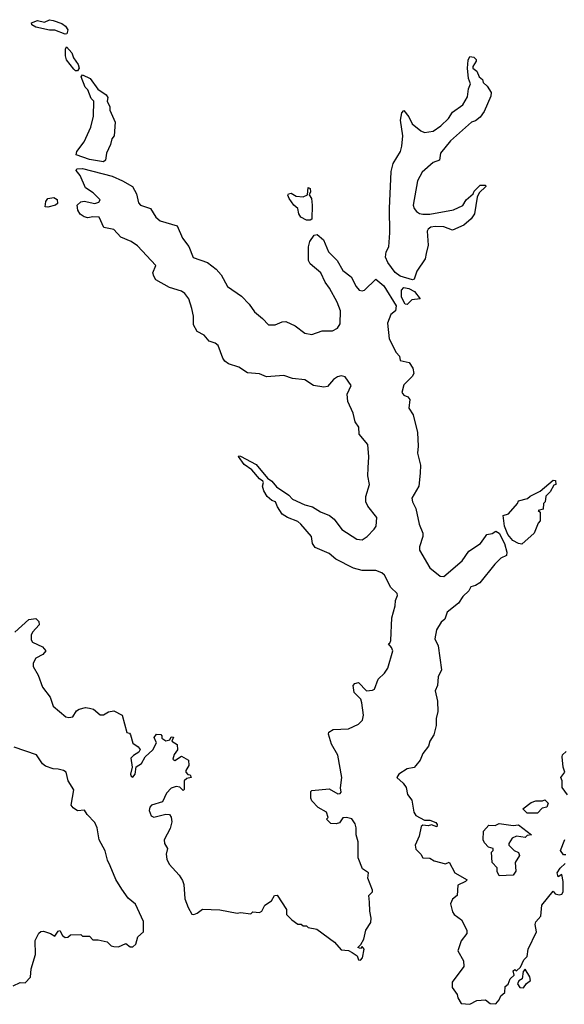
# Model space of a CAD drawing. Extents: x 2673234 to 2760940, y 830506 to 955455.
# Tile 23 of 62: x 2729243 to 2732380, y 835078 to 840754. Entities that reach past the tile are written whole.
import ezdxf

# ---------------------------------------------------------------- set-up
doc = ezdxf.new("R2010")
doc.units = 0

msp = doc.modelspace()

# ---------------------------------------------------------------- linework, layer by layer
at = {"layer": '0CON10XD'}
for points in [[(2729505, 840670.8), (2729445, 840693.3), (2729413.9, 840693.9), (2729335, 840711.4), (2729312.5, 840725), (2729310, 840735), (2729345, 840750), (2729385, 840738.8), (2729415, 840754), (2729435, 840750), (2729485, 840731.2), (2729506.4, 840716.4), (2729520.6, 840695), (2729515, 840672), (2729505, 840670.8)], [(2729575, 840460), (2729565, 840460), (2729555, 840468.8), (2729512.7, 840522.7), (2729506.9, 840545), (2729507.5, 840585), (2729513.3, 840596.7), (2729543.6, 840563.6), (2729553.1, 840535), (2729578.9, 840495), (2729585.6, 840474.4), (2729575, 840460)], [(2731505, 839253.8), (2731435, 839276.2), (2731405.7, 839295.7), (2731363.1, 839355), (2731350, 839385), (2731354, 839415), (2731368.9, 839445), (2731375.6, 839525), (2731371.9, 839665), (2731382.1, 839877.9), (2731394.2, 839925), (2731435.4, 839994.6), (2731444.5, 840025.5), (2731450.6, 840085), (2731435.7, 840175), (2731443.6, 840216.4), (2731455, 840230), (2731483.8, 840193.8), (2731504.2, 840154.2), (2731553.9, 840113.9), (2731575, 840103.8), (2731625, 840112), (2731667.9, 840142.1), (2731713.3, 840185), (2731735, 840220), (2731795, 840262.5), (2731821.2, 840308.8), (2731827.5, 840355), (2731840, 840385), (2731828, 840415), (2731822.9, 840475), (2731825, 840520), (2731835, 840542.5), (2731857.7, 840537.7), (2731872.5, 840525), (2731872.5, 840515), (2731853.3, 840485), (2731853.6, 840473.6), (2731876.4, 840456.4), (2731890, 840425), (2731908.3, 840408.3), (2731911.7, 840391.7), (2731935, 840370), (2731957.5, 840335), (2731957, 840313), (2731917.5, 840225), (2731895, 840192.5), (2731868.3, 840171.7), (2731845, 840162.5), (2731723.3, 840055), (2731667.5, 839985), (2731660, 839945), (2731625, 839931.2), (2731561.2, 839875), (2731534.4, 839825.6), (2731508.6, 839685), (2731514.2, 839665), (2731529.1, 839649.1), (2731545, 839636), (2731565, 839632.9), (2731605, 839632.5), (2731742.3, 839657.7), (2731795, 839682.5), (2731813.6, 839716.4), (2731855, 839750), (2731860, 839765), (2731895, 839800), (2731925, 839800), (2731927, 839793), (2731890, 839755), (2731878.3, 839731.7), (2731862.5, 839635), (2731842.5, 839605), (2731800.7, 839569.3), (2731735, 839541.2), (2731685, 839560.6), (2731635, 839562.5), (2731611.3, 839558.7), (2731595, 839546.2), (2731590.6, 839535), (2731595.6, 839455), (2731585, 839406.7), (2731579.2, 839375), (2731530, 839305), (2731515, 839257.5), (2731505, 839253.8)], [(2729725, 839934.2), (2729645, 839947.8), (2729567.5, 839975), (2729572.5, 839995), (2729615, 840050), (2729652.5, 840135), (2729668.3, 840198.3), (2729670, 840285), (2729655, 840300), (2729635, 840350), (2729620, 840365), (2729596.2, 840425), (2729605, 840436), (2729648, 840415), (2729693.7, 840353.7), (2729741.2, 840321.2), (2729750, 840305), (2729747.5, 840285), (2729761.7, 840251.7), (2729763, 840233), (2729793, 840163), (2729786.7, 840085), (2729773, 840067), (2729766, 840035), (2729743.3, 839985), (2729736.7, 839945), (2729725, 839934.2)], [(2731249.8, 838170.2), (2731253.6, 838233.6), (2731248.1, 838305), (2731197.5, 838365), (2731196.7, 838405), (2731175.5, 838435.5), (2731162.7, 838485), (2731132.2, 838552.2), (2731129.2, 838595), (2731152.9, 838645), (2731117.8, 838695), (2731095, 838701.2), (2731072.9, 838695), (2731050.6, 838679.4), (2731015, 838639.2), (2730995, 838634.7), (2730935, 838644.7), (2730885, 838677.3), (2730815, 838684.7), (2730765, 838701.8), (2730664.7, 838694.7), (2730625, 838713.1), (2730555, 838717.2), (2730505, 838751.6), (2730445, 838770.8), (2730424.4, 838784.4), (2730412.4, 838802.4), (2730386.5, 838875), (2730369, 838889), (2730335, 838900), (2730305.5, 838935), (2730265, 838955.5), (2730243.4, 838995), (2730243.6, 839045), (2730235, 839089.2), (2730216.2, 839145), (2730195, 839176.1), (2730175, 839188.7), (2730105, 839209.3), (2730027.8, 839255), (2730014.6, 839274.6), (2730010.4, 839295), (2730026.8, 839336.8), (2729920.8, 839450.8), (2729885.3, 839475.3), (2729825, 839500.9), (2729785.3, 839545.3), (2729728, 839555), (2729700, 839615), (2729665, 839618), (2729635, 839612.5), (2729615, 839617.1), (2729592, 839632), (2729577.1, 839655), (2729574.2, 839685), (2729595, 839704), (2729615, 839707.1), (2729675, 839694), (2729698.3, 839701.7), (2729706.2, 839715), (2729666.6, 839756.6), (2729621.9, 839785), (2729591.1, 839855), (2729568, 839885), (2729572.5, 839895), (2729605, 839896.4), (2729775, 839852.1), (2729835.4, 839825.4), (2729891.7, 839791.7), (2729915, 839750), (2729927.8, 839697.8), (2729938, 839685), (2729995.4, 839665.4), (2730027.1, 839615), (2730052, 839595), (2730149.4, 839565), (2730181.5, 839495), (2730217.1, 839447.1), (2730242.9, 839382.9), (2730325, 839354.6), (2730375, 839315.6), (2730402.6, 839282.6), (2730440, 839215), (2730519.6, 839159.6), (2730563.8, 839113.8), (2730595, 839069.5), (2730642, 839032), (2730675, 838995.4), (2730715, 838995.3), (2730755, 839011.5), (2730775, 839013.2), (2730829.8, 838989.7), (2730885, 838946.4), (2730925, 838939.5), (2730985, 838960.4), (2731045, 838960.9), (2731073.8, 838976.2), (2731089.4, 839000.6), (2731089.7, 839075), (2731071.1, 839125), (2731026.9, 839206.9), (2731001.5, 839241.5), (2730977.3, 839295), (2730916.7, 839346.7), (2730906.5, 839365), (2730906.5, 839445), (2730914.3, 839475.7), (2730938.3, 839511.7), (2730956.7, 839515), (2730992.5, 839485), (2731021.4, 839415), (2731071.4, 839365), (2731105, 839308.8), (2731151.7, 839271.7), (2731180, 839215), (2731198.8, 839195), (2731215, 839190.6), (2731228, 839195), (2731295, 839258.8), (2731339.5, 839219.5), (2731410.5, 839105), (2731407.5, 839075), (2731380, 839055), (2731360.5, 839005), (2731370.8, 838915), (2731411.2, 838835), (2731430, 838815), (2731435, 838790), (2731486.7, 838776.7), (2731507.5, 838745), (2731513.3, 838715), (2731503.9, 838696.1), (2731455, 838648.8), (2731443.6, 838605), (2731455, 838588.6), (2731479.3, 838579.3), (2731490, 838565), (2731484, 838515), (2731509.2, 838475), (2731533.8, 838375), (2731538.2, 838295), (2731534.1, 838255), (2731550.6, 838185), (2731550.4, 838139.6), (2731541.5, 838065), (2731502.3, 837995), (2731505.5, 837975), (2731524.6, 837935), (2731542.8, 837845), (2731564.2, 837794.2), (2731565.3, 837775), (2731545.3, 837715), (2731545.4, 837695), (2731605, 837594.4), (2731665, 837545.7), (2731685, 837543.3), (2731792, 837635), (2731829.1, 837690.9), (2731897.5, 837735), (2731925.8, 837774.2), (2731933.9, 837786.1), (2731965, 837792.5), (2731985, 837806.2), (2732005, 837794.2), (2732035.6, 837735), (2732047.8, 837685), (2732045.8, 837665), (2732015, 837649.2), (2731980, 837615), (2731892.4, 837507.6), (2731867.8, 837492.2), (2731840.8, 837485), (2731828.9, 837461.1), (2731795, 837428.1), (2731770.7, 837389.3), (2731705, 837338.1), (2731692.3, 837297.7), (2731669.5, 837280.5), (2731643.8, 837236.2), (2731634.7, 837185), (2731653.1, 837145), (2731671.5, 837005), (2731653.4, 836965), (2731649.1, 836915), (2731636.4, 836885), (2731649.3, 836825), (2731650.3, 836765), (2731641.2, 836725), (2731641.8, 836685), (2731628.1, 836631.9), (2731604.8, 836595.2), (2731598, 836565), (2731565, 836523.5), (2731548.8, 836485), (2731525.2, 836454.8), (2731515, 836443.3), (2731475, 836435.2), (2731425.7, 836405), (2731414.4, 836385), (2731452.4, 836352.4), (2731468.4, 836328.4), (2731477, 836287), (2731500.6, 836255), (2731512.5, 836185), (2731525, 836166.7), (2731575, 836138.8), (2731605, 836138.8), (2731640, 836125), (2731647.5, 836115), (2731645, 836100), (2731615, 836112.5), (2731595, 836106.2), (2731565, 836111.2), (2731555, 836103.3), (2731543.2, 836046.8), (2731521.1, 835995), (2731525, 835971.2), (2731553.3, 835943.3), (2731565, 835922.5), (2731605, 835920), (2731630, 835905), (2731695, 835887.5), (2731717, 835897), (2731750, 835835), (2731820, 835795), (2731811.2, 835785), (2731765.6, 835765), (2731763.3, 835705), (2731735, 835683.1), (2731723.3, 835656.7), (2731735, 835610.8), (2731745, 835595.8), (2731787.5, 835565), (2731817.5, 835505), (2731817.5, 835485), (2731785, 835442.5), (2731766.2, 835385), (2731798.8, 835328.8), (2731801.1, 835295), (2731734.3, 835205), (2731734.3, 835175), (2731763.3, 835135), (2731766.7, 835115), (2731785, 835082.5), (2731835, 835077.5), (2731875, 835100), (2731925, 835102.5), (2731953, 835083), (2731985, 835080), (2732005, 835102.5), (2732013.8, 835126.2), (2732036.7, 835145), (2732039.3, 835180.7), (2732056.4, 835193.6), (2732067.5, 835225), (2732090, 835245), (2732085, 835270), (2732095, 835277.5), (2732105, 835270), (2732128.3, 835291.7), (2732146.2, 835333.8), (2732165, 835353.3), (2732172, 835395), (2732220, 835495), (2732211.7, 835538.3), (2732216.2, 835553.8), (2732243.8, 835585), (2732251.2, 835648.8), (2732315, 835730), (2732327.5, 835715), (2732349.4, 835709.4), (2732365, 835712.7), (2732372.2, 835725), (2732372.9, 835785), (2732366.2, 835825), (2732345, 835812.5), (2732338.8, 835835), (2732355, 835862.5), (2732385, 835890)], [(2730915, 839597.5), (2730895, 839598.9), (2730862.9, 839615), (2730851.4, 839635), (2730845.6, 839665.6), (2730821.2, 839685), (2730795, 839722.5), (2730787.5, 839742.5), (2730790.7, 839749.3), (2730807, 839753), (2730835, 839737.5), (2730875, 839733.3), (2730900, 839745), (2730905, 839786.7), (2730915, 839780), (2730917.7, 839762.3), (2730910, 839745), (2730923.8, 839723.8), (2730928.1, 839685), (2730925, 839603.3), (2730915, 839597.5)], [(2729405, 839673.3), (2729390, 839675), (2729393.6, 839706.4), (2729405, 839722.5), (2729438.8, 839728.8), (2729458.3, 839718.3), (2729460, 839695), (2729450, 839685), (2729405, 839673.3)], [(2731475, 839112.5), (2731463.9, 839113.9), (2731442.7, 839155), (2731441.5, 839195), (2731455, 839210.6), (2731485, 839204.4), (2731516.1, 839186.1), (2731550, 839145), (2731501.3, 839138.7), (2731475, 839112.5)], [(2729215, 837223.3), (2729295, 837295.5), (2729335, 837302.2), (2729352.2, 837285), (2729355.7, 837265), (2729316.6, 837223.4), (2729308.5, 837205), (2729309.4, 837179.4), (2729316.7, 837165), (2729375, 837137.5), (2729392.5, 837115), (2729376.7, 837095), (2729335, 837072.5), (2729320.5, 837045), (2729321.2, 837025), (2729348.9, 836975), (2729375, 836905.8), (2729418.4, 836848.4), (2729435, 836795.7), (2729509.4, 836735), (2729525, 836730.7), (2729549.2, 836735), (2729570.6, 836769.4), (2729585, 836780), (2729621.7, 836788.3), (2729644.5, 836784.5), (2729668.5, 836778.5), (2729705.7, 836745.7), (2729725, 836746.9), (2729755, 836762.9), (2729785, 836768.6), (2729832.5, 836745), (2729860, 836645), (2729875, 836640), (2729880.7, 836630.7), (2729893.6, 836583.6), (2729925, 836562.5), (2729936.4, 836546.4), (2729929.5, 836530.5), (2729897.5, 836512.5), (2729883.9, 836496.1), (2729890, 836445), (2729882, 836405), (2729885, 836393.3), (2729895, 836387.5), (2729908, 836405), (2729913.3, 836446.7), (2729944.2, 836465.8), (2729966.1, 836503.9), (2730010, 836545), (2730030, 836585), (2730017.5, 836615), (2730030, 836635), (2730055, 836632.5), (2730062.5, 836625), (2730062.5, 836612.5), (2730085, 836596.7), (2730108.3, 836601.7), (2730115, 836620), (2730128.3, 836618.3), (2730120, 836595), (2730150, 836575), (2730152.5, 836545), (2730133, 836517), (2730125, 836490), (2730137, 836483), (2730175, 836507.5), (2730215.9, 836485.9), (2730217.5, 836455), (2730200, 836425), (2730200, 836415), (2730211.7, 836401.7), (2730225, 836400), (2730230, 836385), (2730205, 836380), (2730190, 836365), (2730190, 836315), (2730185, 836310), (2730165, 836330), (2730145, 836332.5), (2730115, 836323.3), (2730088.8, 836295), (2730066, 836244), (2730002, 836225), (2729992.5, 836215), (2729988.9, 836195), (2729999.2, 836165), (2730015, 836155.8), (2730085, 836173.8), (2730105, 836172.5), (2730115.8, 836155.8), (2730118.9, 836128.9), (2730109.3, 836090.7), (2730074.4, 836025), (2730077.5, 836005), (2730094, 835975), (2730086.9, 835943.1), (2730089.5, 835915), (2730103.8, 835885), (2730162.1, 835822.1), (2730181.4, 835791.4), (2730188.8, 835768.8), (2730193.6, 835685), (2730212.7, 835635), (2730235, 835598), (2730245.6, 835594.4), (2730265, 835603.3), (2730295, 835626.7), (2730395, 835622.5), (2730495, 835602.5), (2730515, 835607.5), (2730575, 835600), (2730585, 835610), (2730625, 835607.5), (2730637.5, 835615), (2730655, 835650), (2730692.5, 835675), (2730710, 835705), (2730725, 835707.5), (2730780, 835625), (2730780, 835595), (2730810, 835565), (2730845, 835540), (2730865, 835540), (2730875, 835530), (2730895, 835530), (2730905, 835520), (2730955, 835510), (2731056.4, 835436.4), (2731095, 835392.5), (2731137, 835387), (2731157, 835377), (2731186.4, 835356.4), (2731194.1, 835334.1), (2731205, 835332), (2731216.9, 835345), (2731226.2, 835395), (2731215, 835410), (2731205, 835400), (2731190, 835405), (2731208.3, 835421.7), (2731225, 835452.5), (2731236, 835505), (2731265, 835550), (2731267.9, 835575), (2731259.1, 835615), (2731257.3, 835667.3), (2731254.4, 835705), (2731274.2, 835725), (2731275.4, 835735), (2731248.6, 835805), (2731251.2, 835835), (2731218.1, 835858.1), (2731192.1, 835922.1), (2731193.1, 836015), (2731181.6, 836055), (2731181.6, 836095), (2731175, 836118.1), (2731155, 836146), (2731125.7, 836154.3), (2731105, 836152.5), (2731085, 836123.3), (2731065, 836117.5), (2731035, 836120), (2731010, 836145), (2731020, 836155), (2731010, 836185), (2730961.7, 836211.7), (2730925, 836250), (2730920, 836265), (2730920, 836305), (2730925, 836310), (2731025, 836320), (2731075, 836291.2), (2731088, 836292), (2731095, 836300), (2731090.6, 836325), (2731098.5, 836385), (2731075, 836513.3), (2731038, 836578), (2731020.8, 836635), (2731024.2, 836645.8), (2731047.7, 836662.3), (2731136.2, 836665), (2731195, 836692.9), (2731216.7, 836715), (2731223.1, 836745), (2731214, 836815), (2731207.3, 836837.3), (2731170, 836875), (2731163.3, 836915), (2731173.6, 836926.4), (2731195, 836932.5), (2731240, 836885), (2731275, 836888), (2731285.6, 836895), (2731308.5, 836951.5), (2731345, 836986.7), (2731362.3, 837015), (2731391.8, 837115), (2731385, 837134.3), (2731367.5, 837155), (2731375, 837158.8), (2731380.8, 837175), (2731386, 837305), (2731405.4, 837375), (2731407.1, 837405), (2731419.5, 837435), (2731417.1, 837445), (2731380.5, 837480.5), (2731345, 837552), (2731329.2, 837565), (2731295, 837579.1), (2731215, 837578.5), (2731165, 837591.4), (2731063.7, 837643.7), (2731025, 837676.5), (2730945, 837711.2), (2730928.8, 837735), (2730923.3, 837775), (2730862.9, 837845), (2730845, 837860.6), (2730785, 837884.4), (2730754, 837904), (2730727.5, 837945), (2730717.1, 837975), (2730695, 837982.2), (2730668.6, 838005), (2730648.3, 838038.3), (2730640.8, 838065), (2730647.5, 838085), (2730643.6, 838093.6), (2730625, 838106.2), (2730579.3, 838159.3), (2730535, 838190), (2730503.8, 838235), (2730505, 838240), (2730515, 838236.7), (2730605, 838190), (2730670.7, 838110.7), (2730695, 838094.2), (2730721.3, 838061.3), (2730792.2, 838012.2), (2730815, 837988.9), (2730885, 837956.9), (2730930, 837945), (2730975.8, 837915.8), (2731027.5, 837895), (2731053.3, 837875), (2731099.2, 837815), (2731185, 837759.4), (2731215, 837754.5), (2731244.2, 837775), (2731285, 837817.1), (2731295.4, 837835), (2731300.4, 837885), (2731248.8, 837948.8), (2731235.8, 837975), (2731237.4, 838005), (2731258, 838075), (2731247.3, 838125), (2731249.8, 838170.2)], [(2732135, 837730), (2732115, 837733.8), (2732082.4, 837752.4), (2732055, 837786.2), (2732035.7, 837835), (2732027.5, 837895), (2732057.5, 837905), (2732110, 837965), (2732115, 837980), (2732167, 837993), (2732183, 838007), (2732240, 838035), (2732315, 838100), (2732328.3, 838098.3), (2732330, 838075), (2732320, 838070), (2732298.3, 838031.7), (2732273, 838007), (2732270, 837975), (2732260, 837965), (2732258.3, 837931.7), (2732230, 837925), (2732240, 837915), (2732240, 837865), (2732228.3, 837851.7), (2732207, 837793), (2732135, 837730)], [(2729205, 835184.2), (2729245, 835202.5), (2729275, 835202), (2729305, 835233.8), (2729308.3, 835281.7), (2729333.8, 835365), (2729331.2, 835445), (2729352.4, 835487.6), (2729365, 835498), (2729379.2, 835499.2), (2729420, 835485), (2729445, 835470), (2729465, 835500), (2729475, 835502.5), (2729490, 835475), (2729505, 835463.3), (2729520, 835465), (2729535, 835477.5), (2729595, 835480), (2729605, 835470), (2729645, 835470), (2729665, 835450), (2729695, 835450), (2729747, 835437), (2729770, 835415), (2729785, 835410), (2729811.7, 835408.3), (2729855, 835427.5), (2729879.3, 835409.3), (2729895, 835408.8), (2729912, 835425), (2729924.2, 835465.8), (2729956.2, 835495), (2729956.2, 835555), (2729910.6, 835655), (2729868.5, 835688.5), (2729830.4, 835740.4), (2729797.3, 835797.3), (2729763.9, 835876.1), (2729748.3, 835908.3), (2729735, 835961.9), (2729700, 836025), (2729690, 836095), (2729676.2, 836125), (2729631.1, 836171.1), (2729616.3, 836196.3), (2729575, 836192.5), (2729550, 836210), (2729540, 836225), (2729554.5, 836314.5), (2729521.2, 836365), (2729511.2, 836415), (2729495, 836425.7), (2729465, 836434), (2729435, 836434.2), (2729390.6, 836450.6), (2729373.9, 836463.9), (2729340, 836515), (2729210.9, 836560.9)], [(2732397.5, 836285), (2732368.3, 836328.3), (2732367.5, 836365), (2732360, 836385), (2732382.5, 836415), (2732372.5, 836445), (2732367.5, 836505), (2732370, 836515), (2732390, 836535)], [(2732225, 836180), (2732165, 836180), (2732140, 836205), (2732188.3, 836241.7), (2732215, 836250), (2732255, 836250), (2732267, 836257), (2732287, 836237), (2732280, 836215), (2732251.7, 836208.3), (2732225, 836180)], [(2732005, 835817.5), (2731993.9, 835843.9), (2731992.5, 835865), (2731963.3, 835895), (2731960, 835955), (2731970, 835965), (2731970, 835975), (2731943.6, 835983.6), (2731919.3, 836009.3), (2731913.3, 836025), (2731913.6, 836076.4), (2731945, 836110), (2731981.7, 836108.3), (2732005, 836120), (2732085, 836107.5), (2732115, 836112.5), (2732190, 836055), (2732165, 836050), (2732155, 836040), (2732105, 836047.5), (2732080, 836035), (2732060, 836005), (2732060, 835995), (2732090, 835965), (2732115, 835952.5), (2732122.5, 835935), (2732096.7, 835895), (2732100.8, 835845), (2732085, 835822), (2732005, 835817.5)], [(2732388.3, 835938.3), (2732375, 835940), (2732357.5, 835965), (2732383, 836027)], [(2732145, 835173.3), (2732162.3, 835197.7), (2732185.6, 835215), (2732182, 835235), (2732155, 835280), (2732142.5, 835267.5), (2732136.7, 835225), (2732118, 835212), (2732110, 835195), (2732124.3, 835174.3), (2732145, 835173.3)]]:
    msp.add_lwpolyline(points, dxfattribs=at)

doc.saveas('drawing.dxf')
